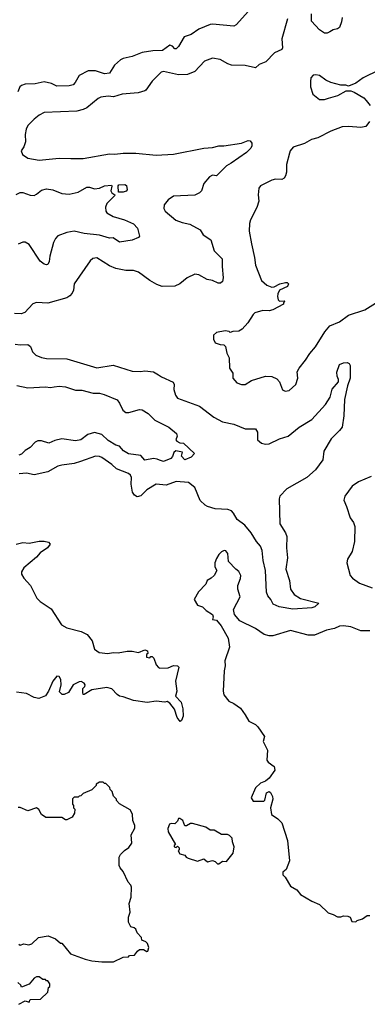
# Model space of a CAD drawing. Extents: x 1863017 to 1989460, y 394564 to 532820.
# Tile 58 of 213: x 1897991 to 1900755, y 442132 to 449968. Entities that reach past the tile are written whole.
import ezdxf

# ---------------------------------------------------------------- set-up
doc = ezdxf.new("R2010")
doc.units = 0

msp = doc.modelspace()

# ---------------------------------------------------------------- linework, layer by layer
at = {"layer": '0CON10XD'}
for points in [[(1899810, 450035), (1899711.7, 449928.3), (1899695, 449917.5), (1899525, 449932.9), (1899505, 449930), (1899415, 449892.7), (1899355, 449848.9), (1899299.7, 449830.3), (1899253.8, 449755), (1899235, 449736.7), (1899225, 449736.7), (1899206.9, 449756.9), (1899185, 449764.4), (1899126.4, 449723.6), (1899048.6, 449721.4), (1898965, 449707.3), (1898885.9, 449674.1), (1898815, 449660.4), (1898791.7, 449648.3), (1898745, 449606.2), (1898705, 449541.5), (1898665, 449536.5), (1898595, 449561.2), (1898535, 449562.2), (1898462.9, 449525), (1898431.1, 449468.9), (1898415, 449448.6), (1898385, 449440.5), (1898285, 449439.5), (1898245, 449458.9), (1898185, 449472.5), (1898115, 449457.8), (1898035, 449455.8), (1898004, 449445), (1897991.4, 449435), (1897976, 449395)], [(1900554.5, 449985), (1900550, 449950), (1900534.2, 449905.8), (1900517.5, 449895), (1900485, 449888.1), (1900458.3, 449871.7), (1900435, 449860), (1900415, 449860.6), (1900375, 449888), (1900312, 449955), (1900311.2, 450015)], [(1900120.8, 449975), (1900075.8, 449815), (1900080.8, 449745), (1900075, 449731.2), (1900016.2, 449705), (1899947.4, 449632.6), (1899895, 449611.9), (1899865, 449585.7), (1899785, 449602.2), (1899676.3, 449606.3), (1899645, 449616.7), (1899585, 449650), (1899525, 449662.5), (1899462, 449638), (1899385, 449555.8), (1899325, 449530.5), (1899255, 449528.1), (1899134.4, 449555.6), (1899115, 449551.2), (1899045, 449480), (1898995, 449406.2), (1898985, 449400.8), (1898933.2, 449386.8), (1898805, 449375.7), (1898735.8, 449354.2), (1898695, 449360.6), (1898635, 449350.6), (1898615, 449340.8), (1898525, 449265.8), (1898495, 449252.5), (1898445, 449240.6), (1898185, 449229.2), (1898145, 449209.2), (1898105, 449175.8), (1898055, 449125.6), (1898042.7, 449097.3), (1898033.4, 449053.4), (1898037.5, 448995), (1898025, 448957.5), (1898003.8, 448925), (1898013.8, 448895), (1898056.8, 448866.8), (1898145, 448849.5), (1898305, 448865.4), (1898397.5, 448862.5), (1898495, 448864.5), (1898705, 448900.6), (1898747.6, 448897.6), (1898815, 448906.9), (1898915, 448906.4), (1899075, 448888.9), (1899215, 448897.3), (1899455, 448946.9), (1899525, 448951.1), (1899575, 448963.3), (1899615, 448964.3), (1899754.2, 448985.8), (1899807.5, 449007.5), (1899825, 449003.3), (1899836.4, 448986.4), (1899838, 448965), (1899828.6, 448945), (1899795, 448910.6), (1899673.8, 448825)], [(1900847.5, 449565), (1900722.5, 449505), (1900665, 449462.5), (1900605, 449440), (1900585, 449447.5), (1900545, 449447.5), (1900465, 449468.8), (1900425, 449486.7), (1900375, 449523.3), (1900345, 449530), (1900325, 449526.2), (1900306.2, 449505), (1900303.8, 449475), (1900304.1, 449434.1), (1900323.3, 449375), (1900375, 449333.8), (1900415, 449332), (1900447.7, 449342.3), (1900520, 449365), (1900588.3, 449401.7), (1900625, 449402.5), (1900651.7, 449391.7), (1900727.5, 449345), (1900747.5, 449325), (1900777.5, 449285)], [(1900773, 449157), (1900743, 449117), (1900705, 449111.2), (1900605, 449118.8), (1900555.9, 449114.1), (1900465, 449081.4), (1900363.2, 449026.8), (1900312.5, 449015), (1900255, 448984), (1900165, 448953.8), (1900142, 448925), (1900136, 448905), (1900112, 448815), (1900113.8, 448755), (1900105.9, 448724.1), (1900095, 448707.5), (1900075, 448696.7), (1900025, 448700), (1899995, 448690), (1899905, 448646.2), (1899892.7, 448627.3), (1899886.2, 448575), (1899893.3, 448525), (1899877.7, 448472.3), (1899826, 448375), (1899819.2, 448345), (1899815.7, 448285), (1899834.3, 448184.3), (1899859.2, 448075), (1899865.8, 448015.8), (1899915, 447893.3), (1899956.4, 447856.4), (1899995, 447840), (1900015, 447842.5), (1900060, 447865), (1900105, 447877.5), (1900117, 447877), (1900130, 447865), (1900120, 447845), (1900057.5, 447815), (1900043.9, 447786.1), (1900041.2, 447765), (1900047.5, 447737.5), (1900058.3, 447728.3), (1900095, 447730), (1900100, 447725), (1900090, 447715), (1900090, 447705), (1900005, 447658.8), (1899975, 447652), (1899925, 447652.5), (1899860, 447635), (1899847, 447623), (1899806.2, 447555), (1899760, 447505), (1899735, 447490), (1899685, 447487.5), (1899665, 447480), (1899657, 447487), (1899625, 447492.5), (1899555, 447477.5), (1899533, 447457), (1899532.5, 447425), (1899545, 447397.5), (1899585, 447382.5), (1899615, 447380), (1899628.3, 447368.3), (1899637.5, 447315), (1899656.4, 447276.4), (1899660, 447195), (1899686.2, 447155), (1899686.2, 447115), (1899717.7, 447077.7), (1899755, 447064), (1899785, 447066), (1899835, 447095.8), (1899945, 447130), (1899995, 447128), (1900035, 447108.8), (1900055.9, 447085.9), (1900082.3, 447022.3), (1900102.3, 447012.3), (1900135, 447016.7), (1900186.7, 447065), (1900202.5, 447115), (1900197.5, 447165), (1900212.5, 447195), (1900265, 447257.5), (1900297.7, 447312.3), (1900343.8, 447365), (1900418, 447485), (1900457.7, 447532.3), (1900535, 447563.8), (1900605, 447616), (1900735, 447658), (1900841.2, 447725)], [(1899673.8, 448825), (1899635, 448806), (1899555, 448726.7), (1899525, 448732), (1899501.3, 448718.7), (1899455, 448663.3), (1899436, 448605), (1899420.9, 448589.1), (1899385, 448572.2), (1899215, 448562.9), (1899171.2, 448535), (1899138.8, 448495), (1899136.2, 448465), (1899148, 448445), (1899233.1, 448373.1), (1899283.9, 448353.9), (1899345, 448340.6), (1899427.5, 448295), (1899451.2, 448255), (1899512, 448215), (1899537.8, 448127.8), (1899602.5, 448065), (1899600, 448005), (1899610, 447915), (1899603.3, 447885), (1899588.3, 447871.7), (1899570.3, 447870.3), (1899525, 447892), (1899481.2, 447901.2), (1899415, 447936.7), (1899385, 447943.3), (1899322.5, 447915), (1899263.8, 447865), (1899225, 447846.9), (1899125, 447845.5), (1899080.3, 447860.3), (1899025, 447892.5), (1898935, 447958), (1898895, 447972.9), (1898835, 447972.9), (1898755, 447988.6), (1898705, 448010), (1898603.9, 448073.9), (1898573.2, 448066.8), (1898550.9, 448049.1), (1898425, 447866.2), (1898419.2, 447815), (1898408.7, 447791.3), (1898390.3, 447769.7), (1898365, 447754.2), (1898215, 447713.3), (1898125, 447716.7), (1898095, 447706.7), (1898031.7, 447638.3), (1898003.9, 447626.1), (1897949.5, 447629.5)], [(1897963.5, 448576.5), (1897995, 448592), (1898015, 448594), (1898075, 448571.4), (1898105, 448570), (1898125, 448579.2), (1898165, 448612.5), (1898205, 448621.9), (1898254.5, 448614.5), (1898325, 448584.4), (1898385, 448578.6), (1898455, 448596.7), (1898525, 448635.8), (1898545, 448636), (1898585, 448621.9), (1898625, 448626.5), (1898664.2, 448645.8), (1898720, 448650), (1898724.2, 448644.2), (1898715.5, 448605), (1898725, 448589.5), (1898746.7, 448575), (1898746, 448565), (1898682.9, 448505), (1898672.9, 448475), (1898675.8, 448445), (1898685, 448432), (1898735, 448401.4), (1898824.4, 448374.4), (1898895, 448343.8), (1898927.9, 448307.9), (1898943.3, 448245), (1898936.1, 448233.9), (1898885, 448212.5), (1898785, 448198), (1898735, 448231.4), (1898705, 448228.9), (1898625, 448253.2), (1898505, 448267.3), (1898425, 448284.5), (1898365, 448275.6), (1898295, 448248), (1898274.5, 448225.5), (1898260.6, 448195), (1898229.4, 448085), (1898225, 448042.5), (1898215, 448020), (1898205, 448016), (1898185, 448021.4), (1898155, 448045.8), (1898065, 448180), (1898035, 448196.9), (1898015, 448198.1), (1897977.9, 448182.1)], [(1898815, 448594.6), (1898776.4, 448596.4), (1898774.2, 448645), (1898780, 448655), (1898827, 448657), (1898839.7, 448649.7), (1898846, 448615), (1898837.2, 448602.8), (1898815, 448594.6)], [(1897953.9, 447386.1), (1897995, 447380), (1898055, 447383.3), (1898076.1, 447366.1), (1898093.3, 447325), (1898119.3, 447299.3), (1898165, 447280), (1898205, 447272), (1898365, 447270), (1898605, 447197.5), (1898735, 447218.1), (1898885, 447170), (1898952.4, 447167.6), (1898985, 447174.4), (1899055, 447166), (1899095, 447141.4), (1899118, 447125), (1899212.3, 447082.3), (1899219.2, 447065), (1899215.8, 447025), (1899229.3, 446979.3), (1899245.5, 446955.5), (1899421.3, 446891.3), (1899534.5, 446804.5), (1899605, 446767.8), (1899695, 446749.2), (1899785, 446712), (1899865, 446713.3), (1899883.3, 446685), (1899881.2, 446625), (1899915, 446598), (1899945, 446590), (1899975, 446594), (1900058.3, 446631.7), (1900127.4, 446652.6), (1900213.9, 446726.1), (1900315, 446787.5), (1900422, 446905), (1900460, 446965), (1900465.7, 446984.3), (1900475, 447028.8), (1900526.7, 447085), (1900527.5, 447105), (1900515, 447130), (1900513, 447163), (1900535, 447224), (1900565, 447236.9), (1900595, 447238.8), (1900611.7, 447231.7), (1900620, 447215), (1900620, 447115), (1900598.9, 447055), (1900573.6, 446946.4), (1900568.2, 446815), (1900554.5, 446725), (1900535, 446698.1), (1900466.9, 446633.1), (1900409.2, 446535), (1900402.5, 446465), (1900344.6, 446385.4), (1900275.4, 446324.6), (1900115, 446234), (1900060.8, 446175), (1900055.8, 446155), (1900059.4, 445955), (1900105.6, 445885), (1900114.5, 445855), (1900112.1, 445765), (1900119.6, 445685), (1900108.5, 445595), (1900136.9, 445505), (1900144.2, 445435), (1900175, 445394.4), (1900225, 445362.9), (1900370, 445325), (1900337.5, 445295), (1900315, 445286.7), (1900162.3, 445277.7), (1900055, 445295.6), (1900005.7, 445315.7), (1899987.5, 445355), (1899963.3, 445383.3), (1899953.3, 445413.3), (1899945.5, 445585), (1899927.1, 445665), (1899918.5, 445745), (1899905, 445778), (1899874.7, 445814.7), (1899833.1, 445885), (1899781.1, 445945), (1899721.4, 445991.4), (1899691.9, 446041.9), (1899675, 446058.9), (1899645, 446069.5), (1899545, 446074.6), (1899485, 446093.3), (1899465, 446105.6), (1899425, 446141.4), (1899382.7, 446245), (1899334.1, 446284.1), (1899235, 446292.7), (1899155, 446264.4), (1899075, 446271.5), (1899003.4, 446226.6), (1898955, 446178.6), (1898925, 446170.6), (1898903.4, 446183.4), (1898887.2, 446207.2), (1898877.4, 446272.6), (1898879.4, 446325), (1898872.6, 446342.6), (1898855, 446357.8), (1898761.4, 446395), (1898725, 446427.5), (1898645, 446484.4), (1898625, 446492.5), (1898595, 446494.3), (1898475, 446452.9), (1898425, 446437.5), (1898325, 446424), (1898295, 446414), (1898215, 446370.8), (1898105, 446345.6), (1898045, 446358.1), (1897987.3, 446352.7)], [(1897966.9, 447056.9), (1898055, 447037.1), (1898195, 447045.6), (1898235, 447040), (1898265.8, 447045.8), (1898305, 447050.6), (1898355, 447046.4), (1898435, 447018.6), (1898485, 447019.5), (1898575, 446994.6), (1898625, 446996.9), (1898662.5, 446985), (1898765, 446942), (1898785.4, 446915.4), (1898811.2, 446861.2), (1898835, 446841.4), (1898859.1, 446840.9), (1898945, 446865.7), (1898965, 446864.3), (1899014, 446835), (1899065, 446781.4), (1899176.2, 446725), (1899237.5, 446675), (1899244.4, 446655), (1899233.3, 446625), (1899240.6, 446615), (1899265, 446600.9), (1899295, 446598.9), (1899382.5, 446515), (1899355, 446486.7), (1899305, 446466.7), (1899276.7, 446495), (1899285.5, 446525.5), (1899233.3, 446536.7), (1899216, 446525), (1899207.5, 446492.5), (1899192.5, 446475), (1899135, 446452.2), (1899101.9, 446461.9)], [(1899101.9, 446461.9), (1899085, 446471.9), (1899055, 446476), (1898985, 446463.8), (1898955, 446498.6), (1898855, 446512.3), (1898817, 446537), (1898785, 446573.1), (1898755, 446583.2), (1898695, 446620.3), (1898645, 446666.8), (1898585, 446682.8), (1898533.3, 446666.7), (1898476.2, 446623.8), (1898435, 446615.4), (1898325, 446633.5), (1898270, 446620), (1898222.9, 446597.1), (1898165, 446615.5), (1898135, 446617.8), (1898115, 446606.7), (1898075, 446562.5), (1898035, 446539.2), (1898005, 446509.2), (1897985, 446501.9)], [(1900785, 446332.9), (1900685, 446290), (1900635, 446256), (1900577.5, 446175), (1900568.8, 446145), (1900591.2, 446095), (1900618, 446005), (1900645.6, 445965.6), (1900655.7, 445935), (1900653.8, 445815), (1900636.2, 445735), (1900596.7, 445675), (1900593.6, 445646.4), (1900618.8, 445545), (1900636.7, 445525), (1900693.8, 445485), (1900795, 445447.5)], [(1897964.2, 445794.2), (1898015, 445806.9), (1898067.1, 445802.9), (1898145, 445818.1), (1898185, 445819.2), (1898220, 445810), (1898233.3, 445795), (1898212, 445765), (1898154.5, 445725.5), (1898125, 445692), (1898023.8, 445605), (1898006.2, 445575), (1898006.4, 445556.4), (1898023.8, 445525), (1898075.7, 445465), (1898128, 445365), (1898155, 445339.2), (1898240.2, 445280.2), (1898322.8, 445152.8), (1898365, 445129.4), (1898478.9, 445098.9), (1898528, 445075), (1898566.9, 445025), (1898585, 444960), (1898623.2, 444933.2), (1898693, 444923), (1898735, 444931.9), (1898775, 444928.6), (1898845, 444942.9), (1898885, 444942), (1898935, 444931.2), (1898985, 444953.3), (1899007.5, 444945), (1899010, 444925), (1899000, 444915), (1899000, 444895), (1899025, 444890), (1899035, 444900), (1899045, 444900), (1899056.7, 444886.7), (1899077.5, 444835), (1899095, 444812.5), (1899105, 444807.5), (1899170.7, 444809.3), (1899215, 444828.8), (1899245, 444826.7), (1899256, 444816), (1899230, 444705), (1899242, 444625), (1899230, 444585), (1899275.7, 444535.7), (1899288, 444485), (1899291.2, 444425), (1899278.8, 444391.2), (1899266.7, 444383.3), (1899244.4, 444414.4), (1899221.4, 444481.4), (1899185, 444528.8), (1899165, 444541.2), (1899145, 444538), (1899075, 444545.6), (1899005, 444534.4), (1898895, 444548.9), (1898815, 444580), (1898785, 444585.8), (1898765, 444598), (1898725, 444643.8), (1898685, 444652.5), (1898565.9, 444634.1), (1898505, 444596.7), (1898497, 444597), (1898491.9, 444615), (1898494.3, 444645), (1898509.7, 444660.3), (1898512.5, 444675), (1898505, 444689.2), (1898479.4, 444700.6), (1898465, 444699.5), (1898415, 444675.8), (1898378, 444615), (1898345, 444597.5), (1898328.8, 444598.8), (1898308.3, 444618.3), (1898320, 444675), (1898317, 444717), (1898305, 444740), (1898285, 444743.3), (1898253.8, 444705), (1898220, 444625), (1898195, 444587.5), (1898143.6, 444566.4), (1898105, 444573.3), (1898045, 444606.7), (1897965, 444616.7)], [(1900775, 445104.4), (1900705, 445105.6), (1900625.4, 445135.4), (1900565, 445145.6), (1900535, 445141.9), (1900495, 445122.2), (1900431.1, 445108.9), (1900335, 445070.9), (1900285, 445069.1), (1900145, 445107.9), (1900005, 445065.5), (1899975, 445064.6), (1899935, 445075.4), (1899865, 445123.5), (1899742, 445185), (1899699.2, 445235), (1899691.4, 445275), (1899744, 445375), (1899726.7, 445435), (1899726.7, 445465), (1899748.3, 445521.7), (1899749.2, 445545), (1899735, 445577.5), (1899710, 445595), (1899652.5, 445657.5), (1899645, 445720), (1899630.7, 445740.7), (1899617, 445743), (1899595, 445732.5), (1899575, 445712.5), (1899555, 445680), (1899543.3, 445645), (1899543.6, 445613.6), (1899557.5, 445585), (1899537.5, 445545), (1899515, 445522.5), (1899482.5, 445505), (1899472.5, 445475), (1899412.5, 445415), (1899377.5, 445355), (1899405, 445310), (1899445, 445296.7), (1899475, 445266.7), (1899523.3, 445235), (1899530, 445215), (1899523.8, 445195), (1899555, 445190), (1899593.2, 445143.2), (1899648.8, 445045), (1899660, 444975), (1899621.1, 444865), (1899624.4, 444825), (1899616.9, 444785), (1899610, 444625), (1899615.5, 444595.5), (1899655, 444546), (1899695, 444527.5), (1899748, 444488), (1899785, 444436.2), (1899812, 444385), (1899865, 444358), (1899885, 444341.2), (1899938, 444265), (1899928.1, 444225), (1899960.6, 444155), (1899956.2, 444075), (1899968.3, 444058.3), (1900015.5, 444025.5), (1900018.9, 443995), (1899975, 443930.8), (1899945, 443908.8), (1899905, 443893.3), (1899867.5, 443855), (1899832.5, 443775), (1899848.3, 443748.3), (1899931.7, 443748.3), (1899941.7, 443758.3), (1899953.8, 443815), (1899975, 443825.7), (1899985, 443817.5), (1900000.8, 443785), (1900004.2, 443765), (1899986.7, 443695), (1899993, 443643), (1900045, 443607.5), (1900075.7, 443575.7), (1900121.2, 443435), (1900135.9, 443274.1), (1900110, 443205), (1900082.5, 443185), (1900083, 443163), (1900103, 443143), (1900143.6, 443073.6), (1900193.9, 443043.9), (1900225, 443007.5), (1900313.9, 442953.9), (1900375, 442927.5), (1900445, 442860), (1900485, 442847.5), (1900518.3, 442828.3), (1900545, 442827.5), (1900567, 442837), (1900600, 442835), (1900620, 442825), (1900631.7, 442791.7), (1900665, 442790), (1900675, 442800), (1900717, 442813), (1900755, 442840), (1900775, 442840)], [(1897985, 442610), (1897995, 442602.5), (1898025, 442612.5), (1898063.8, 442606.2), (1898086.4, 442613.6), (1898140, 442665), (1898217, 442677), (1898275, 442652.5), (1898315, 442620), (1898325, 442620), (1898393.9, 442533.9), (1898511.2, 442491.2), (1898565, 442478.8), (1898645, 442471.2), (1898738.3, 442471.7), (1898815, 442507.5), (1898855, 442510), (1898865, 442520), (1898905, 442522.5), (1898927.5, 442555), (1898945, 442567.5), (1898975, 442567.5), (1899003, 442553), (1899010, 442555), (1899016.7, 442585), (1899007, 442617), (1898995, 442630), (1898961.7, 442641.7), (1898960, 442665), (1898925, 442700), (1898915, 442730), (1898901.7, 442741.7), (1898875, 442750), (1898856.7, 442785), (1898857.5, 442825), (1898868.8, 442865), (1898861.2, 442935), (1898876.7, 442985), (1898880, 443065), (1898875, 443080), (1898852.5, 443105), (1898815, 443190), (1898789.3, 443219.3), (1898783, 443237), (1898783, 443303), (1898792.5, 443325), (1898825, 443357.5), (1898859.3, 443380.7), (1898882.5, 443415), (1898878.3, 443481.7), (1898907.5, 443535), (1898906.4, 443556.4), (1898891.2, 443595), (1898887.5, 443645), (1898869.3, 443679.3), (1898785, 443727.5), (1898760, 443755), (1898760, 443765), (1898738.3, 443788.3), (1898727, 443827), (1898711.7, 443841.7), (1898708.3, 443858.3), (1898675, 443890), (1898665, 443890), (1898655, 443900), (1898625, 443900), (1898600, 443885), (1898600, 443875), (1898565, 443840), (1898495, 443810), (1898478.3, 443791.7), (1898465, 443790), (1898455, 443780), (1898425, 443780), (1898411.7, 443768.3), (1898410, 443725), (1898420, 443715), (1898420, 443695), (1898430, 443685), (1898427, 443653), (1898409.3, 443620.7), (1898365, 443600), (1898355, 443600), (1898325, 443620), (1898198.3, 443618.3), (1898163.6, 443643.6), (1898143, 443683), (1898125, 443696.7), (1898055, 443672.5), (1897995, 443697.5), (1897978.3, 443698.3)], [(1899575, 443250), (1899605, 443272.5), (1899635, 443270), (1899690, 443335), (1899696.2, 443385), (1899682.5, 443425), (1899680, 443455), (1899660, 443475), (1899643, 443483), (1899595, 443482.5), (1899537, 443517), (1899505, 443517.5), (1899471.7, 443541.7), (1899365, 443572.5), (1899348.3, 443571.7), (1899317, 443553), (1899305, 443552.5), (1899287.5, 443595), (1899265, 443610), (1899255, 443610), (1899245, 443590), (1899225, 443570), (1899195, 443572.5), (1899183.6, 443566.4), (1899168.3, 443531.7), (1899172.5, 443505), (1899230, 443405), (1899220, 443395), (1899220, 443385), (1899235, 443380), (1899245, 443390), (1899258.3, 443378.3), (1899260, 443365), (1899250, 443355), (1899265, 443330), (1899305, 443320), (1899313.6, 443303.6), (1899330, 443295), (1899405, 443272.5), (1899455, 443290), (1899485, 443267.5), (1899525, 443277.5), (1899545, 443270), (1899565, 443250), (1899575, 443250)], [(1897985, 442132.5), (1898035, 442160), (1898065, 442150), (1898075, 442170), (1898157, 442173), (1898215, 442230), (1898220, 442265), (1898230, 442275), (1898230, 442295), (1898215, 442320), (1898205, 442320), (1898195, 442330), (1898175, 442330), (1898145, 442350), (1898125, 442350), (1898105, 442340), (1898067, 442293), (1898005, 442270), (1898000, 442285), (1897977, 442307)]]:
    msp.add_lwpolyline(points, dxfattribs=at)

doc.saveas('drawing.dxf')
